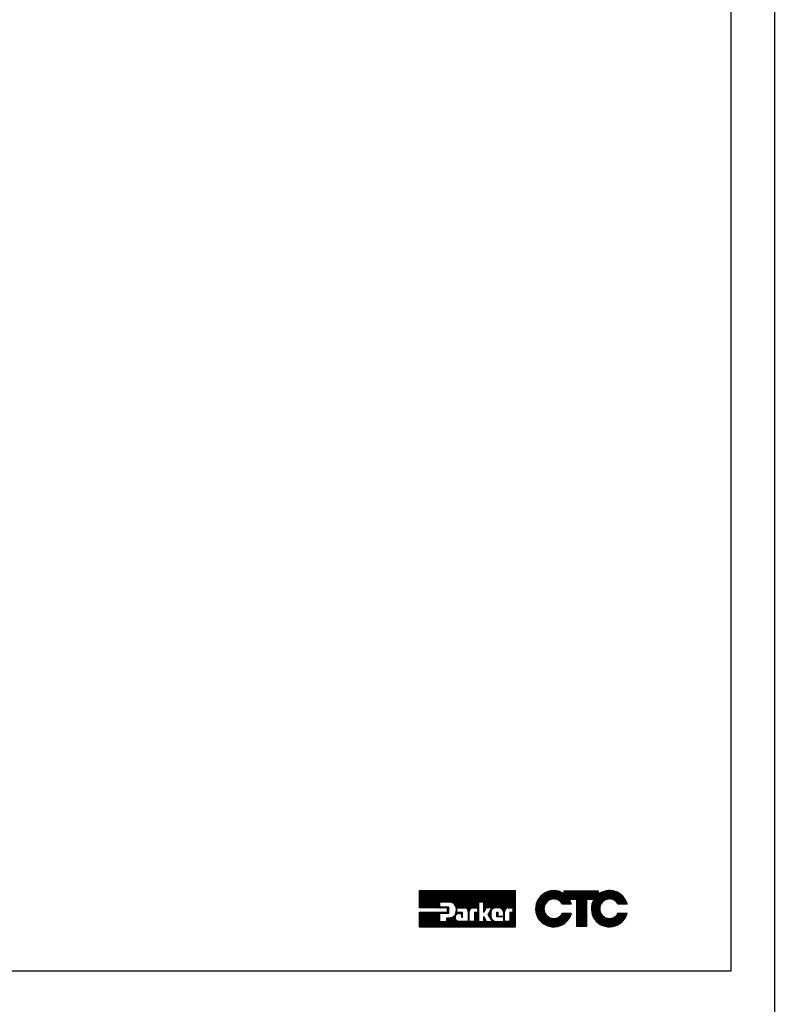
# Model space of a CAD drawing. Extents: x -21.2 to 49, y -81.1 to 9.3.
# Tile 17 of 27: x 38.1 to 49, y -51.9 to -37.6. Entities that reach past the tile are written whole.
import ezdxf

# ---------------------------------------------------------------- set-up
doc = ezdxf.new("R2010")
doc.units = 0
doc.header["$LTSCALE"] = 1.87
doc.header["$MEASUREMENT"] = 0
doc.layers.get('0').update_dxf_attribs({"linetype": 'CONTINUOUS'})
doc.layers.add('prod', color=6, linetype='CONTINUOUS')
doc.layers.add('UNIT', color=7, linetype='CONTINUOUS')

msp = doc.modelspace()

# ---------------------------------------------------------------- linework, layer by layer
at = {"linetype": 'Continuous'}
for p, q in [((48.415, -51.414), (48.415, -23.375)), ((14.415, -51.414), (48.415, -51.414))]:
    msp.add_line(p, q, dxfattribs=at)
at = {"layer": 'prod', "flags": 128}
msp.add_lwpolyline([(-21.163, 9.318), (49.039, 9.318), (49.039, -81.148), (-21.163, -81.148)], close=True, dxfattribs=at)
at = {"layer": 'UNIT'}
for p, q in [((43.9, -50.498), (44.149, -50.248)), ((43.9, -50.488), (44.14, -50.248)), ((43.9, -50.479), (44.131, -50.248)), ((43.9, -50.469), (44.121, -50.248)), ((43.9, -50.46), (44.112, -50.248)), ((43.9, -50.451), (44.103, -50.248)), ((43.9, -50.441), (44.093, -50.248)), ((43.9, -50.432), (44.084, -50.248)), ((43.9, -50.423), (44.074, -50.248)), ((43.9, -50.413), (44.065, -50.248)), ((43.9, -50.404), (44.056, -50.248)), ((43.9, -50.394), (44.046, -50.248)), ((43.9, -50.385), (44.037, -50.248)), ((43.9, -50.376), (44.028, -50.248)), ((43.9, -50.366), (44.018, -50.248)), ((43.9, -50.357), (44.009, -50.248)), ((43.9, -50.348), (43.999, -50.248)), ((43.9, -50.338), (43.99, -50.248)), ((43.9, -50.329), (43.981, -50.248)), ((43.9, -50.319), (43.971, -50.248)), ((43.9, -50.31), (43.962, -50.248)), ((43.9, -50.301), (43.953, -50.248)), ((43.9, -50.291), (43.943, -50.248)), ((43.9, -50.282), (43.934, -50.248)), ((43.9, -50.273), (43.924, -50.248)), ((43.9, -50.263), (43.915, -50.248)), ((43.9, -50.254), (43.906, -50.248)), ((43.9, -50.502), (43.9, -50.248)), ((43.9, -50.248), (45.284, -50.248)), ((43.905, -50.502), (44.159, -50.248)), ((43.914, -50.502), (44.168, -50.248)), ((43.923, -50.502), (44.178, -50.248)), ((43.933, -50.502), (44.187, -50.248)), ((43.942, -50.502), (44.196, -50.248)), ((43.951, -50.502), (44.206, -50.248)), ((43.961, -50.502), (44.215, -50.248)), ((43.97, -50.502), (44.224, -50.248)), ((43.98, -50.502), (44.234, -50.248)), ((43.989, -50.502), (44.243, -50.248)), ((43.998, -50.502), (44.253, -50.248)), ((44.008, -50.502), (44.262, -50.248)), ((44.017, -50.502), (44.271, -50.248)), ((44.026, -50.502), (44.281, -50.248)), ((44.036, -50.502), (44.29, -50.248)), ((44.045, -50.502), (44.299, -50.248)), ((44.055, -50.502), (44.309, -50.248)), ((44.064, -50.502), (44.318, -50.248)), ((44.073, -50.502), (44.328, -50.248)), ((44.083, -50.502), (44.337, -50.248)), ((44.092, -50.502), (44.346, -50.248)), ((44.101, -50.502), (44.356, -50.248)), ((44.196, -50.417), (44.365, -50.248)), ((44.205, -50.417), (44.374, -50.248)), ((44.214, -50.417), (44.384, -50.248)), ((44.224, -50.417), (44.393, -50.248)), ((44.233, -50.417), (44.403, -50.248)), ((44.242, -50.417), (44.412, -50.248)), ((44.252, -50.417), (44.421, -50.248)), ((44.261, -50.417), (44.431, -50.248)), ((44.271, -50.417), (44.44, -50.248)), ((44.28, -50.417), (44.449, -50.248)), ((44.289, -50.417), (44.459, -50.248)), ((44.299, -50.417), (44.468, -50.248)), ((44.308, -50.417), (44.478, -50.248)), ((44.317, -50.417), (44.487, -50.248)), ((44.327, -50.417), (44.496, -50.248)), ((44.336, -50.417), (44.506, -50.248)), ((44.345, -50.418), (44.515, -50.248)), ((44.353, -50.419), (44.524, -50.248)), ((44.361, -50.421), (44.534, -50.248)), ((44.368, -50.423), (44.543, -50.248)), ((44.375, -50.426), (44.553, -50.248)), ((44.381, -50.429), (44.562, -50.248)), ((44.387, -50.432), (44.571, -50.248)), ((44.393, -50.436), (44.581, -50.248)), ((44.398, -50.44), (44.59, -50.248)), ((44.403, -50.445), (44.599, -50.248)), ((44.408, -50.449), (44.609, -50.248)), ((44.411, -50.455), (44.618, -50.248)), ((44.415, -50.46), (44.628, -50.248)), ((44.419, -50.466), (44.637, -50.248)), ((44.422, -50.472), (44.646, -50.248)), ((44.424, -50.479), (44.656, -50.248)), ((44.426, -50.486), (44.665, -50.248)), ((44.429, -50.494), (44.674, -50.248)), ((44.431, -50.501), (44.684, -50.248)), ((44.433, -50.508), (44.693, -50.248)), ((44.448, -50.502), (44.702, -50.248)), ((44.458, -50.502), (44.712, -50.248)), ((44.467, -50.502), (44.721, -50.248)), ((44.476, -50.502), (44.731, -50.248)), ((44.486, -50.502), (44.74, -50.248)), ((44.495, -50.502), (44.749, -50.248)), ((44.504, -50.502), (44.759, -50.248)), ((44.514, -50.502), (44.768, -50.248)), ((44.523, -50.502), (44.777, -50.248)), ((44.533, -50.502), (44.787, -50.248)), ((44.542, -50.502), (44.796, -50.248)), ((44.551, -50.502), (44.806, -50.248)), ((44.559, -50.504), (44.815, -50.248)), ((44.567, -50.505), (44.824, -50.248)), ((44.574, -50.508), (44.834, -50.248)), ((44.579, -50.512), (44.843, -50.248)), ((44.585, -50.515), (44.852, -50.248)), ((44.59, -50.52), (44.862, -50.248)), ((44.593, -50.526), (44.871, -50.248)), ((44.597, -50.531), (44.881, -50.248)), ((44.6, -50.538), (44.89, -50.248)), ((44.601, -50.546), (44.899, -50.248)), ((44.651, -50.506), (44.909, -50.248)), ((44.663, -50.503), (44.918, -50.248)), ((44.755, -50.42), (44.927, -50.248)), ((44.765, -50.42), (44.937, -50.248)), ((44.774, -50.42), (44.946, -50.248)), ((44.783, -50.42), (44.956, -50.248)), ((44.793, -50.42), (44.965, -50.248)), ((44.802, -50.42), (44.974, -50.248)), ((44.811, -50.42), (44.984, -50.248)), ((44.821, -50.42), (44.993, -50.248)), ((44.83, -50.42), (45.002, -50.248)), ((44.831, -50.532), (45.115, -50.248)), ((44.831, -50.522), (45.106, -50.248)), ((44.831, -50.513), (45.096, -50.248)), ((44.831, -50.503), (45.087, -50.248)), ((44.831, -50.494), (45.077, -50.248)), ((44.831, -50.485), (45.068, -50.248)), ((44.831, -50.475), (45.059, -50.248)), ((44.831, -50.466), (45.049, -50.248)), ((44.831, -50.457), (45.04, -50.248)), ((44.831, -50.447), (45.031, -50.248)), ((44.831, -50.438), (45.021, -50.248)), ((44.831, -50.428), (45.012, -50.248)), ((44.87, -50.502), (45.124, -50.248)), ((44.879, -50.502), (45.134, -50.248)), ((44.889, -50.502), (45.143, -50.248)), ((44.898, -50.502), (45.152, -50.248)), ((44.907, -50.502), (45.162, -50.248)), ((44.917, -50.502), (45.171, -50.248)), ((44.926, -50.502), (45.181, -50.248)), ((44.927, -50.539), (45.218, -50.248)), ((44.936, -50.502), (45.19, -50.248)), ((44.941, -50.515), (45.209, -50.248)), ((44.945, -50.502), (45.199, -50.248)), ((44.967, -50.509), (45.227, -50.248)), ((44.981, -50.504), (45.237, -50.248)), ((44.993, -50.501), (45.246, -50.248)), ((45.003, -50.5), (45.256, -50.248)), ((45.012, -50.5), (45.265, -50.248)), ((45.022, -50.5), (45.274, -50.248)), ((45.031, -50.5), (45.284, -50.248)), ((45.041, -50.5), (45.284, -50.257)), ((45.05, -50.5), (45.284, -50.267)), ((45.058, -50.502), (45.284, -50.276)), ((45.065, -50.503), (45.284, -50.285)), ((45.073, -50.505), (45.284, -50.295)), ((45.079, -50.509), (45.284, -50.304)), ((45.085, -50.512), (45.284, -50.313)), ((45.09, -50.516), (45.284, -50.323)), ((45.096, -50.52), (45.284, -50.332)), ((45.284, -50.248), (45.284, -50.778)), ((45.582, -50.535), (45.866, -50.251)), ((45.582, -50.528), (45.859, -50.251)), ((45.582, -50.522), (45.852, -50.251)), ((45.582, -50.515), (45.845, -50.251)), ((45.582, -50.508), (45.839, -50.252)), ((45.582, -50.502), (45.832, -50.252)), ((45.582, -50.495), (45.825, -50.252)), ((45.583, -50.541), (45.871, -50.252)), ((45.583, -50.487), (45.818, -50.252)), ((45.584, -50.547), (45.877, -50.253)), ((45.584, -50.479), (45.81, -50.253)), ((45.585, -50.552), (45.883, -50.254)), ((45.585, -50.471), (45.802, -50.255)), ((45.586, -50.558), (45.888, -50.255)), ((45.587, -50.564), (45.894, -50.256)), ((45.587, -50.463), (45.794, -50.256)), ((45.588, -50.455), (45.786, -50.258)), ((45.59, -50.447), (45.777, -50.259)), ((45.593, -50.437), (45.768, -50.262)), ((45.597, -50.426), (45.757, -50.266)), ((45.601, -50.416), (45.746, -50.27)), ((45.604, -50.405), (45.736, -50.274)), ((45.612, -50.391), (45.722, -50.281)), ((45.621, -50.375), (45.706, -50.291)), ((45.636, -50.354), (45.685, -50.305)), ((45.747, -50.41), (45.9, -50.257)), ((45.773, -50.391), (45.906, -50.258)), ((45.785, -50.385), (45.911, -50.259)), ((45.797, -50.38), (45.916, -50.261)), ((45.807, -50.377), (45.921, -50.263)), ((45.815, -50.376), (45.926, -50.265)), ((45.823, -50.374), (45.931, -50.266)), ((45.832, -50.372), (45.936, -50.268)), ((45.839, -50.372), (45.941, -50.27)), ((45.845, -50.373), (45.946, -50.272)), ((45.851, -50.373), (45.951, -50.273)), ((45.858, -50.373), (45.955, -50.275)), ((45.864, -50.373), (45.96, -50.278)), ((45.87, -50.374), (45.964, -50.28)), ((45.875, -50.376), (45.968, -50.283)), ((45.88, -50.377), (45.972, -50.285)), ((45.885, -50.379), (45.977, -50.288)), ((45.891, -50.38), (45.981, -50.29)), ((45.896, -50.382), (45.985, -50.293)), ((45.901, -50.384), (45.989, -50.295)), ((45.905, -50.386), (45.994, -50.297)), ((45.909, -50.389), (46.042, -50.256)), ((45.913, -50.391), (46.049, -50.256)), ((45.918, -50.393), (46.055, -50.256)), ((45.922, -50.396), (46.062, -50.256)), ((45.926, -50.398), (46.069, -50.256)), ((45.93, -50.401), (46.076, -50.256)), ((45.933, -50.405), (46.082, -50.256)), ((45.937, -50.408), (46.089, -50.256)), ((45.94, -50.411), (46.096, -50.256)), ((45.944, -50.414), (46.102, -50.256)), ((45.947, -50.417), (46.109, -50.256)), ((45.951, -50.421), (46.116, -50.256)), ((45.954, -50.425), (46.122, -50.256)), ((45.956, -50.429), (46.129, -50.256)), ((45.959, -50.432), (46.136, -50.256)), ((45.962, -50.436), (46.142, -50.256)), ((45.964, -50.44), (46.149, -50.256)), ((45.967, -50.444), (46.156, -50.256)), ((45.971, -50.447), (46.163, -50.256)), ((45.978, -50.447), (46.169, -50.256)), ((45.985, -50.447), (46.176, -50.256)), ((45.991, -50.447), (46.183, -50.256)), ((45.994, -50.257), (45.995, -50.256)), ((45.994, -50.264), (46.002, -50.256)), ((45.994, -50.297), (46.035, -50.256)), ((45.994, -50.29), (46.029, -50.256)), ((45.994, -50.284), (46.022, -50.256)), ((45.994, -50.277), (46.015, -50.256)), ((45.994, -50.27), (46.009, -50.256)), ((45.994, -50.298), (45.994, -50.256)), ((45.994, -50.256), (46.487, -50.256)), ((45.998, -50.447), (46.189, -50.256)), ((46.072, -50.38), (46.196, -50.256)), ((46.079, -50.38), (46.203, -50.256)), ((46.086, -50.38), (46.209, -50.256)), ((46.092, -50.38), (46.216, -50.256)), ((46.099, -50.38), (46.223, -50.256)), ((46.106, -50.38), (46.23, -50.256)), ((46.112, -50.38), (46.236, -50.256)), ((46.119, -50.38), (46.243, -50.256)), ((46.126, -50.38), (46.25, -50.256)), ((46.132, -50.38), (46.256, -50.256)), ((46.139, -50.38), (46.263, -50.256)), ((46.146, -50.38), (46.27, -50.256)), ((46.153, -50.38), (46.276, -50.256)), ((46.159, -50.38), (46.283, -50.256)), ((46.166, -50.38), (46.29, -50.256)), ((46.173, -50.38), (46.296, -50.256)), ((46.177, -50.523), (46.444, -50.256)), ((46.177, -50.516), (46.437, -50.256)), ((46.177, -50.509), (46.43, -50.256)), ((46.177, -50.503), (46.424, -50.256)), ((46.177, -50.496), (46.417, -50.256)), ((46.177, -50.489), (46.41, -50.256)), ((46.177, -50.483), (46.404, -50.256)), ((46.177, -50.476), (46.397, -50.256)), ((46.177, -50.469), (46.39, -50.256)), ((46.177, -50.463), (46.384, -50.256)), ((46.177, -50.456), (46.377, -50.256)), ((46.177, -50.449), (46.37, -50.256)), ((46.177, -50.443), (46.363, -50.256)), ((46.177, -50.436), (46.357, -50.256)), ((46.177, -50.429), (46.35, -50.256)), ((46.177, -50.422), (46.343, -50.256)), ((46.177, -50.416), (46.337, -50.256)), ((46.177, -50.409), (46.33, -50.256)), ((46.177, -50.402), (46.323, -50.256)), ((46.177, -50.396), (46.317, -50.256)), ((46.177, -50.389), (46.31, -50.256)), ((46.177, -50.382), (46.303, -50.256)), ((46.327, -50.38), (46.45, -50.256)), ((46.333, -50.38), (46.457, -50.256)), ((46.34, -50.38), (46.464, -50.256)), ((46.347, -50.38), (46.471, -50.256)), ((46.353, -50.38), (46.477, -50.256)), ((46.36, -50.38), (46.484, -50.256)), ((46.367, -50.38), (46.487, -50.26)), ((46.373, -50.38), (46.487, -50.266)), ((46.38, -50.38), (46.487, -50.273)), ((46.387, -50.38), (46.487, -50.28)), ((46.389, -50.511), (46.65, -50.251)), ((46.39, -50.523), (46.662, -50.251)), ((46.39, -50.517), (46.656, -50.251)), ((46.39, -50.504), (46.643, -50.251)), ((46.391, -50.536), (46.675, -50.252)), ((46.391, -50.53), (46.669, -50.252)), ((46.391, -50.496), (46.635, -50.252)), ((46.391, -50.489), (46.628, -50.253)), ((46.392, -50.549), (46.687, -50.253)), ((46.392, -50.542), (46.681, -50.253)), ((46.392, -50.481), (46.62, -50.253)), ((46.393, -50.555), (46.693, -50.254)), ((46.393, -50.474), (46.613, -50.254)), ((46.394, -50.56), (46.699, -50.255)), ((46.394, -50.467), (46.605, -50.255)), ((46.394, -50.38), (46.487, -50.287)), ((46.395, -50.565), (46.704, -50.256)), ((46.396, -50.458), (46.597, -50.257)), ((46.398, -50.449), (46.587, -50.259)), ((46.4, -50.38), (46.487, -50.293)), ((46.401, -50.439), (46.578, -50.262)), ((46.404, -50.43), (46.569, -50.264)), ((46.406, -50.421), (46.559, -50.268)), ((46.407, -50.38), (46.487, -50.3)), ((46.412, -50.408), (46.546, -50.274)), ((46.414, -50.38), (46.487, -50.307)), ((46.418, -50.395), (46.534, -50.279)), ((46.42, -50.38), (46.5, -50.3)), ((46.425, -50.382), (46.521, -50.286)), ((46.487, -50.256), (46.487, -50.309)), ((46.563, -50.404), (46.71, -50.258)), ((46.585, -50.389), (46.715, -50.259)), ((46.597, -50.384), (46.72, -50.26)), ((46.609, -50.379), (46.726, -50.262)), ((46.617, -50.377), (46.731, -50.263)), ((46.626, -50.375), (46.736, -50.265)), ((46.634, -50.374), (46.741, -50.267)), ((46.642, -50.372), (46.746, -50.269)), ((46.649, -50.372), (46.75, -50.271)), ((46.655, -50.373), (46.755, -50.273)), ((46.661, -50.373), (46.76, -50.275)), ((46.668, -50.373), (46.764, -50.277)), ((46.674, -50.373), (46.769, -50.279)), ((46.68, -50.375), (46.774, -50.28)), ((46.685, -50.376), (46.778, -50.283)), ((46.69, -50.378), (46.782, -50.286)), ((46.695, -50.379), (46.786, -50.288)), ((46.7, -50.381), (46.79, -50.291)), ((46.706, -50.382), (46.794, -50.293)), ((46.71, -50.385), (46.798, -50.296)), ((46.714, -50.387), (46.803, -50.299)), ((46.719, -50.389), (46.807, -50.301)), ((46.723, -50.392), (46.811, -50.304)), ((46.727, -50.394), (46.814, -50.307)), ((46.732, -50.397), (46.818, -50.31)), ((46.736, -50.399), (46.821, -50.313)), ((46.739, -50.402), (46.825, -50.317)), ((46.743, -50.406), (46.828, -50.32)), ((46.746, -50.409), (46.832, -50.323)), ((46.75, -50.412), (46.835, -50.326)), ((46.753, -50.415), (46.839, -50.329)), ((46.757, -50.418), (46.842, -50.332)), ((46.76, -50.422), (46.846, -50.336)), ((46.763, -50.426), (46.849, -50.34)), ((44.111, -50.502), (44.19, -50.423)), ((44.12, -50.502), (44.19, -50.432)), ((44.129, -50.502), (44.19, -50.442)), ((44.139, -50.502), (44.19, -50.451)), ((44.148, -50.502), (44.19, -50.46)), ((44.158, -50.502), (44.19, -50.47)), ((44.167, -50.502), (44.19, -50.479)), ((44.19, -50.417), (44.19, -50.486)), ((44.338, -50.417), (44.19, -50.417)), ((44.673, -50.502), (44.753, -50.422)), ((44.683, -50.502), (44.753, -50.432)), ((44.692, -50.502), (44.753, -50.441)), ((44.701, -50.502), (44.753, -50.45)), ((44.711, -50.502), (44.753, -50.46)), ((44.72, -50.502), (44.753, -50.469)), ((44.729, -50.502), (44.753, -50.479)), ((44.753, -50.42), (44.753, -50.696)), ((44.831, -50.42), (44.753, -50.42)), ((44.831, -50.568), (44.831, -50.42)), ((45.099, -50.526), (45.284, -50.342)), ((45.103, -50.531), (45.284, -50.351)), ((45.107, -50.537), (45.284, -50.36)), ((45.11, -50.544), (45.284, -50.37)), ((45.111, -50.551), (45.284, -50.379)), ((45.166, -50.506), (45.284, -50.388)), ((45.177, -50.504), (45.284, -50.398)), ((45.189, -50.502), (45.284, -50.407)), ((45.198, -50.502), (45.284, -50.417)), ((45.207, -50.502), (45.284, -50.426)), ((45.217, -50.502), (45.284, -50.435)), ((45.226, -50.502), (45.284, -50.445)), ((45.236, -50.502), (45.284, -50.454)), ((45.245, -50.502), (45.284, -50.463)), ((45.253, -50.503), (45.284, -50.473)), ((45.253, -50.513), (45.284, -50.482)), ((45.588, -50.569), (45.745, -50.412)), ((45.589, -50.575), (45.723, -50.441)), ((45.59, -50.581), (45.716, -50.455)), ((45.592, -50.586), (45.71, -50.467)), ((45.593, -50.591), (45.708, -50.476)), ((46.098, -50.447), (45.969, -50.447)), ((46.005, -50.447), (46.071, -50.381)), ((46.011, -50.447), (46.073, -50.385)), ((46.018, -50.447), (46.075, -50.39)), ((46.025, -50.447), (46.078, -50.394)), ((46.031, -50.447), (46.08, -50.398)), ((46.038, -50.447), (46.082, -50.403)), ((46.045, -50.447), (46.084, -50.408)), ((46.052, -50.447), (46.086, -50.412)), ((46.058, -50.447), (46.088, -50.417)), ((46.065, -50.447), (46.09, -50.422)), ((46.177, -50.38), (46.07, -50.38)), ((46.072, -50.447), (46.092, -50.427)), ((46.078, -50.447), (46.093, -50.432)), ((46.085, -50.447), (46.095, -50.437)), ((46.092, -50.447), (46.097, -50.442)), ((46.177, -50.771), (46.177, -50.38)), ((46.177, -50.53), (46.32, -50.386)), ((46.177, -50.536), (46.32, -50.393)), ((46.177, -50.543), (46.32, -50.399)), ((46.177, -50.55), (46.32, -50.406)), ((46.177, -50.556), (46.32, -50.413)), ((46.177, -50.563), (46.32, -50.419)), ((46.177, -50.57), (46.32, -50.426)), ((46.177, -50.576), (46.32, -50.433)), ((46.177, -50.583), (46.32, -50.44)), ((46.177, -50.59), (46.32, -50.446)), ((46.177, -50.596), (46.32, -50.453)), ((46.177, -50.603), (46.32, -50.46)), ((46.177, -50.61), (46.32, -50.466)), ((46.177, -50.617), (46.32, -50.473)), ((46.177, -50.623), (46.32, -50.48)), ((46.32, -50.38), (46.32, -50.771)), ((46.426, -50.38), (46.32, -50.38)), ((46.397, -50.571), (46.543, -50.424)), ((46.398, -50.576), (46.529, -50.445)), ((46.399, -50.582), (46.522, -50.459)), ((46.4, -50.587), (46.518, -50.47)), ((46.402, -50.592), (46.516, -50.478)), ((46.765, -50.43), (46.852, -50.343)), ((46.768, -50.434), (46.855, -50.347)), ((46.771, -50.438), (46.857, -50.351)), ((46.773, -50.442), (46.86, -50.355)), ((46.776, -50.446), (46.863, -50.358)), ((46.906, -50.447), (46.777, -50.447)), ((46.781, -50.447), (46.866, -50.362)), ((46.788, -50.447), (46.869, -50.366)), ((46.795, -50.447), (46.872, -50.37)), ((46.801, -50.447), (46.874, -50.374)), ((46.808, -50.447), (46.877, -50.378)), ((46.815, -50.447), (46.879, -50.383)), ((46.821, -50.447), (46.882, -50.387)), ((46.828, -50.447), (46.884, -50.391)), ((46.835, -50.447), (46.886, -50.396)), ((46.842, -50.447), (46.889, -50.4)), ((46.848, -50.447), (46.891, -50.404)), ((46.855, -50.447), (46.893, -50.409)), ((46.862, -50.447), (46.895, -50.414)), ((46.868, -50.447), (46.896, -50.419)), ((46.875, -50.447), (46.898, -50.424)), ((46.882, -50.447), (46.9, -50.429)), ((46.888, -50.447), (46.902, -50.434)), ((46.895, -50.447), (46.903, -50.439)), ((46.902, -50.447), (46.905, -50.444)), ((44.305, -50.502), (43.9, -50.502)), ((43.9, -50.778), (44.115, -50.564)), ((43.9, -50.769), (44.105, -50.564)), ((43.9, -50.76), (44.096, -50.564)), ((43.9, -50.751), (44.087, -50.564)), ((43.9, -50.741), (44.077, -50.564)), ((43.9, -50.732), (44.068, -50.564)), ((43.9, -50.723), (44.058, -50.564)), ((43.9, -50.713), (44.049, -50.564)), ((43.9, -50.704), (44.04, -50.564)), ((43.9, -50.694), (44.03, -50.564)), ((43.9, -50.685), (44.021, -50.564)), ((43.9, -50.676), (44.012, -50.564)), ((43.9, -50.666), (44.002, -50.564)), ((43.9, -50.657), (43.993, -50.564)), ((43.9, -50.648), (43.983, -50.564)), ((43.9, -50.638), (43.974, -50.564)), ((43.9, -50.629), (43.965, -50.564)), ((43.9, -50.619), (43.955, -50.564)), ((43.9, -50.61), (43.946, -50.564)), ((43.9, -50.601), (43.937, -50.564)), ((43.9, -50.591), (43.927, -50.564)), ((43.9, -50.582), (43.918, -50.564)), ((43.9, -50.573), (43.908, -50.564)), ((43.9, -50.778), (43.9, -50.564)), ((43.9, -50.564), (44.305, -50.564)), ((43.909, -50.778), (44.124, -50.564)), ((43.919, -50.778), (44.133, -50.564)), ((43.928, -50.778), (44.143, -50.564)), ((43.937, -50.778), (44.152, -50.564)), ((43.947, -50.778), (44.161, -50.564)), ((43.956, -50.778), (44.171, -50.564)), ((43.966, -50.778), (44.18, -50.564)), ((43.975, -50.778), (44.19, -50.564)), ((43.984, -50.778), (44.199, -50.564)), ((43.994, -50.778), (44.19, -50.582)), ((44.003, -50.778), (44.19, -50.592)), ((44.012, -50.778), (44.19, -50.601)), ((44.022, -50.778), (44.19, -50.61)), ((44.031, -50.778), (44.19, -50.62)), ((44.176, -50.502), (44.192, -50.486)), ((44.186, -50.502), (44.201, -50.486)), ((44.19, -50.486), (44.32, -50.486)), ((44.19, -50.58), (44.19, -50.696)), ((44.32, -50.58), (44.19, -50.58)), ((44.192, -50.58), (44.208, -50.564)), ((44.195, -50.502), (44.211, -50.486)), ((44.201, -50.58), (44.218, -50.564)), ((44.204, -50.502), (44.22, -50.486)), ((44.211, -50.58), (44.227, -50.564)), ((44.214, -50.502), (44.23, -50.486)), ((44.22, -50.58), (44.236, -50.564)), ((44.223, -50.502), (44.239, -50.486)), ((44.229, -50.58), (44.246, -50.564)), ((44.233, -50.502), (44.248, -50.486)), ((44.239, -50.58), (44.255, -50.564)), ((44.242, -50.502), (44.258, -50.486)), ((44.247, -50.778), (44.46, -50.566)), ((44.248, -50.58), (44.265, -50.564)), ((44.251, -50.502), (44.267, -50.486)), ((44.256, -50.778), (44.422, -50.613)), ((44.257, -50.58), (44.274, -50.564)), ((44.261, -50.502), (44.276, -50.486)), ((44.267, -50.58), (44.283, -50.564)), ((44.27, -50.502), (44.286, -50.486)), ((44.276, -50.58), (44.293, -50.564)), ((44.279, -50.502), (44.295, -50.486)), ((44.286, -50.58), (44.302, -50.564)), ((44.289, -50.502), (44.305, -50.486)), ((44.295, -50.58), (44.32, -50.555)), ((44.298, -50.502), (44.314, -50.486)), ((44.304, -50.58), (44.32, -50.565)), ((44.305, -50.505), (44.32, -50.49)), ((44.305, -50.514), (44.32, -50.499)), ((44.305, -50.564), (44.305, -50.502)), ((44.305, -50.523), (44.32, -50.509)), ((44.305, -50.533), (44.32, -50.518)), ((44.305, -50.542), (44.32, -50.527)), ((44.305, -50.551), (44.32, -50.537)), ((44.305, -50.561), (44.32, -50.546)), ((44.314, -50.58), (44.32, -50.574)), ((44.32, -50.486), (44.32, -50.58)), ((44.415, -50.601), (44.45, -50.566)), ((44.425, -50.581), (44.441, -50.566)), ((44.429, -50.569), (44.44, -50.558)), ((44.431, -50.557), (44.44, -50.548)), ((44.433, -50.517), (44.44, -50.511)), ((44.433, -50.526), (44.44, -50.52)), ((44.434, -50.535), (44.44, -50.529)), ((44.434, -50.545), (44.44, -50.539)), ((44.44, -50.566), (44.44, -50.502)), ((44.44, -50.502), (44.551, -50.502)), ((44.523, -50.566), (44.44, -50.566)), ((44.449, -50.585), (44.469, -50.566)), ((44.461, -50.583), (44.478, -50.566)), ((44.472, -50.58), (44.509, -50.58)), ((44.473, -50.58), (44.488, -50.566)), ((44.482, -50.58), (44.497, -50.566)), ((44.492, -50.58), (44.506, -50.566)), ((44.501, -50.58), (44.516, -50.566)), ((44.509, -50.582), (44.523, -50.568)), ((44.509, -50.592), (44.523, -50.578)), ((44.509, -50.58), (44.509, -50.637)), ((44.509, -50.601), (44.523, -50.587)), ((44.509, -50.61), (44.523, -50.596)), ((44.509, -50.62), (44.523, -50.606)), ((44.509, -50.629), (44.523, -50.615)), ((44.511, -50.637), (44.523, -50.625)), ((44.523, -50.637), (44.523, -50.566)), ((44.603, -50.554), (44.62, -50.536)), ((44.603, -50.563), (44.618, -50.548)), ((44.603, -50.553), (44.603, -50.695)), ((44.603, -50.573), (44.617, -50.559)), ((44.603, -50.582), (44.617, -50.568)), ((44.603, -50.591), (44.617, -50.577)), ((44.603, -50.601), (44.617, -50.587)), ((44.603, -50.61), (44.617, -50.596)), ((44.603, -50.619), (44.617, -50.606)), ((44.603, -50.629), (44.617, -50.615)), ((44.603, -50.638), (44.617, -50.624)), ((44.617, -50.696), (44.617, -50.554)), ((44.669, -50.502), (44.742, -50.502)), ((44.697, -50.619), (44.753, -50.563)), ((44.697, -50.572), (44.703, -50.566)), ((44.697, -50.6), (44.731, -50.566)), ((44.697, -50.582), (44.713, -50.566)), ((44.697, -50.61), (44.741, -50.566)), ((44.697, -50.591), (44.722, -50.566)), ((44.697, -50.566), (44.697, -50.696)), ((44.742, -50.566), (44.697, -50.566)), ((44.697, -50.629), (44.753, -50.572)), ((44.697, -50.638), (44.753, -50.582)), ((44.697, -50.647), (44.753, -50.591)), ((44.697, -50.657), (44.753, -50.6)), ((44.697, -50.666), (44.753, -50.61)), ((44.697, -50.675), (44.753, -50.619)), ((44.739, -50.502), (44.753, -50.488)), ((44.742, -50.508), (44.753, -50.497)), ((44.742, -50.502), (44.742, -50.566)), ((44.742, -50.518), (44.753, -50.507)), ((44.742, -50.527), (44.753, -50.516)), ((44.742, -50.537), (44.753, -50.525)), ((44.742, -50.546), (44.753, -50.535)), ((44.742, -50.555), (44.753, -50.544)), ((44.742, -50.565), (44.753, -50.554)), ((44.866, -50.502), (44.831, -50.568)), ((44.831, -50.541), (44.862, -50.51)), ((44.831, -50.55), (44.851, -50.53)), ((44.831, -50.56), (44.841, -50.55)), ((44.949, -50.502), (44.866, -50.502)), ((44.892, -50.597), (44.949, -50.502)), ((44.954, -50.696), (44.892, -50.597)), ((44.894, -50.6), (44.933, -50.561)), ((44.898, -50.606), (44.933, -50.571)), ((44.899, -50.586), (44.935, -50.549)), ((44.901, -50.612), (44.933, -50.58)), ((44.905, -50.617), (44.933, -50.59)), ((44.908, -50.623), (44.933, -50.599)), ((44.912, -50.629), (44.933, -50.608)), ((44.913, -50.562), (44.942, -50.534)), ((44.916, -50.635), (44.933, -50.618)), ((44.933, -50.564), (44.933, -50.627)), ((45.049, -50.5), (45.01, -50.5)), ((45.019, -50.569), (45.027, -50.561)), ((45.019, -50.63), (45.019, -50.561)), ((45.019, -50.561), (45.032, -50.561)), ((45.019, -50.578), (45.032, -50.565)), ((45.019, -50.587), (45.032, -50.574)), ((45.019, -50.597), (45.032, -50.584)), ((45.019, -50.606), (45.032, -50.593)), ((45.019, -50.615), (45.032, -50.602)), ((45.019, -50.625), (45.032, -50.612)), ((45.023, -50.63), (45.032, -50.621)), ((45.032, -50.561), (45.032, -50.621)), ((45.032, -50.621), (45.114, -50.621)), ((45.033, -50.63), (45.042, -50.621)), ((45.042, -50.63), (45.051, -50.621)), ((45.051, -50.63), (45.06, -50.621)), ((45.061, -50.63), (45.07, -50.621)), ((45.07, -50.63), (45.079, -50.621)), ((45.079, -50.63), (45.089, -50.621)), ((45.089, -50.63), (45.098, -50.621)), ((45.098, -50.63), (45.107, -50.621)), ((45.107, -50.63), (45.128, -50.61)), ((45.113, -50.559), (45.132, -50.54)), ((45.114, -50.567), (45.13, -50.551)), ((45.114, -50.577), (45.128, -50.563)), ((45.114, -50.565), (45.114, -50.621)), ((45.114, -50.586), (45.128, -50.572)), ((45.114, -50.595), (45.128, -50.582)), ((45.114, -50.605), (45.128, -50.591)), ((45.114, -50.614), (45.128, -50.6)), ((45.114, -50.633), (45.128, -50.619)), ((45.128, -50.696), (45.128, -50.562)), ((45.128, -50.778), (45.284, -50.623)), ((45.188, -50.502), (45.253, -50.502)), ((45.209, -50.613), (45.284, -50.538)), ((45.209, -50.622), (45.284, -50.548)), ((45.209, -50.632), (45.284, -50.557)), ((45.209, -50.566), (45.209, -50.566)), ((45.209, -50.576), (45.219, -50.566)), ((45.209, -50.604), (45.247, -50.566)), ((45.209, -50.594), (45.238, -50.566)), ((45.209, -50.585), (45.228, -50.566)), ((45.209, -50.566), (45.209, -50.696)), ((45.253, -50.566), (45.209, -50.566)), ((45.209, -50.641), (45.284, -50.567)), ((45.209, -50.651), (45.284, -50.576)), ((45.209, -50.66), (45.284, -50.585)), ((45.209, -50.669), (45.284, -50.595)), ((45.209, -50.679), (45.284, -50.604)), ((45.209, -50.688), (45.284, -50.613)), ((45.253, -50.522), (45.284, -50.492)), ((45.253, -50.531), (45.284, -50.501)), ((45.253, -50.502), (45.253, -50.566)), ((45.253, -50.541), (45.284, -50.51)), ((45.253, -50.55), (45.284, -50.52)), ((45.253, -50.559), (45.284, -50.529)), ((45.595, -50.596), (45.706, -50.485)), ((45.597, -50.6), (45.704, -50.493)), ((45.599, -50.605), (45.703, -50.501)), ((45.601, -50.61), (45.703, -50.508)), ((45.602, -50.615), (45.703, -50.514)), ((45.604, -50.62), (45.703, -50.521)), ((45.606, -50.625), (45.703, -50.528)), ((45.608, -50.629), (45.704, -50.533)), ((45.611, -50.633), (45.705, -50.539)), ((45.613, -50.638), (45.707, -50.544)), ((45.616, -50.642), (45.708, -50.55)), ((45.618, -50.646), (45.709, -50.555)), ((45.621, -50.65), (45.71, -50.561)), ((45.623, -50.655), (45.713, -50.565)), ((45.626, -50.659), (45.715, -50.57)), ((45.628, -50.663), (45.717, -50.574)), ((45.631, -50.667), (45.719, -50.579)), ((45.634, -50.671), (45.721, -50.583)), ((45.637, -50.674), (45.724, -50.587)), ((45.64, -50.678), (45.726, -50.592)), ((45.643, -50.681), (45.729, -50.595)), ((45.646, -50.685), (45.732, -50.599)), ((45.649, -50.689), (45.735, -50.603)), ((45.652, -50.692), (45.738, -50.606)), ((45.655, -50.696), (45.741, -50.61)), ((45.659, -50.699), (45.744, -50.614)), ((45.662, -50.703), (45.748, -50.617)), ((45.666, -50.706), (45.752, -50.62)), ((45.669, -50.709), (45.755, -50.623)), ((45.673, -50.712), (45.759, -50.626)), ((45.789, -50.77), (45.98, -50.579)), ((45.795, -50.771), (45.986, -50.579)), ((45.801, -50.771), (45.993, -50.579)), ((45.807, -50.772), (46, -50.579)), ((45.812, -50.773), (46.006, -50.579)), ((45.818, -50.774), (46.013, -50.579)), ((45.824, -50.775), (46.02, -50.579)), ((45.831, -50.775), (46.026, -50.579)), ((45.837, -50.775), (46.033, -50.579)), ((45.844, -50.775), (46.04, -50.579)), ((45.851, -50.775), (46.046, -50.579)), ((45.858, -50.775), (46.053, -50.579)), ((45.864, -50.775), (46.06, -50.579)), ((45.872, -50.774), (46.067, -50.579)), ((45.88, -50.773), (46.073, -50.579)), ((45.888, -50.771), (46.08, -50.579)), ((45.896, -50.77), (46.087, -50.579)), ((45.904, -50.768), (46.093, -50.579)), ((45.913, -50.767), (46.097, -50.582)), ((45.923, -50.763), (46.094, -50.593)), ((45.934, -50.759), (46.09, -50.603)), ((45.944, -50.755), (46.086, -50.613)), ((45.955, -50.751), (46.082, -50.624)), ((45.961, -50.591), (45.973, -50.579)), ((45.969, -50.579), (46.098, -50.579)), ((46.177, -50.63), (46.32, -50.486)), ((46.177, -50.637), (46.32, -50.493)), ((46.177, -50.643), (46.32, -50.5)), ((46.177, -50.65), (46.32, -50.507)), ((46.177, -50.657), (46.32, -50.513)), ((46.177, -50.663), (46.32, -50.52)), ((46.177, -50.67), (46.32, -50.527)), ((46.177, -50.677), (46.32, -50.533)), ((46.177, -50.684), (46.32, -50.54)), ((46.177, -50.69), (46.32, -50.547)), ((46.177, -50.697), (46.32, -50.553)), ((46.177, -50.704), (46.32, -50.56)), ((46.177, -50.71), (46.32, -50.567)), ((46.177, -50.717), (46.32, -50.573)), ((46.177, -50.724), (46.32, -50.58)), ((46.177, -50.73), (46.32, -50.587)), ((46.177, -50.737), (46.32, -50.594)), ((46.177, -50.744), (46.32, -50.6)), ((46.177, -50.75), (46.32, -50.607)), ((46.177, -50.757), (46.32, -50.614)), ((46.177, -50.764), (46.32, -50.62)), ((46.403, -50.598), (46.514, -50.487)), ((46.405, -50.602), (46.512, -50.496)), ((46.407, -50.607), (46.511, -50.503)), ((46.409, -50.612), (46.511, -50.51)), ((46.411, -50.616), (46.511, -50.516)), ((46.413, -50.621), (46.511, -50.523)), ((46.415, -50.626), (46.511, -50.53)), ((46.417, -50.63), (46.513, -50.535)), ((46.419, -50.635), (46.514, -50.54)), ((46.422, -50.639), (46.515, -50.546)), ((46.424, -50.643), (46.516, -50.551)), ((46.427, -50.647), (46.518, -50.557)), ((46.43, -50.652), (46.519, -50.562)), ((46.432, -50.656), (46.521, -50.566)), ((46.435, -50.66), (46.524, -50.571)), ((46.438, -50.664), (46.526, -50.575)), ((46.44, -50.668), (46.528, -50.58)), ((46.443, -50.672), (46.53, -50.584)), ((46.446, -50.676), (46.533, -50.589)), ((46.449, -50.679), (46.535, -50.593)), ((46.452, -50.683), (46.538, -50.596)), ((46.455, -50.686), (46.541, -50.6)), ((46.458, -50.69), (46.544, -50.604)), ((46.462, -50.693), (46.547, -50.607)), ((46.465, -50.697), (46.55, -50.611)), ((46.468, -50.7), (46.553, -50.615)), ((46.471, -50.704), (46.557, -50.618)), ((46.475, -50.707), (46.561, -50.621)), ((46.478, -50.71), (46.565, -50.624)), ((46.599, -50.77), (46.79, -50.579)), ((46.605, -50.771), (46.796, -50.579)), ((46.611, -50.772), (46.803, -50.579)), ((46.616, -50.773), (46.81, -50.579)), ((46.622, -50.773), (46.816, -50.579)), ((46.628, -50.774), (46.823, -50.579)), ((46.634, -50.775), (46.83, -50.579)), ((46.64, -50.776), (46.837, -50.579)), ((46.647, -50.775), (46.843, -50.579)), ((46.654, -50.775), (46.85, -50.579)), ((46.661, -50.775), (46.857, -50.579)), ((46.668, -50.775), (46.863, -50.579)), ((46.675, -50.774), (46.87, -50.579)), ((46.682, -50.774), (46.877, -50.579)), ((46.69, -50.773), (46.883, -50.579)), ((46.698, -50.771), (46.89, -50.579)), ((46.707, -50.769), (46.897, -50.579)), ((46.715, -50.768), (46.903, -50.579)), ((46.724, -50.766), (46.904, -50.585)), ((46.734, -50.762), (46.901, -50.596)), ((46.745, -50.758), (46.897, -50.606)), ((46.756, -50.754), (46.893, -50.616)), ((46.765, -50.598), (46.783, -50.579)), ((46.777, -50.579), (46.906, -50.579)), ((44.041, -50.778), (44.19, -50.629)), ((44.05, -50.778), (44.19, -50.639)), ((44.059, -50.778), (44.19, -50.648)), ((44.069, -50.778), (44.19, -50.657)), ((44.078, -50.778), (44.19, -50.667)), ((44.087, -50.778), (44.19, -50.676)), ((44.097, -50.778), (44.19, -50.685)), ((44.106, -50.778), (44.19, -50.695)), ((44.116, -50.778), (44.198, -50.696)), ((44.125, -50.778), (44.208, -50.696)), ((44.134, -50.778), (44.217, -50.696)), ((44.144, -50.778), (44.227, -50.696)), ((44.153, -50.778), (44.236, -50.696)), ((44.162, -50.778), (44.245, -50.696)), ((44.172, -50.778), (44.255, -50.696)), ((44.181, -50.778), (44.264, -50.696)), ((44.19, -50.696), (44.296, -50.696)), ((44.191, -50.778), (44.273, -50.696)), ((44.2, -50.778), (44.283, -50.696)), ((44.209, -50.778), (44.292, -50.696)), ((44.219, -50.778), (44.356, -50.641)), ((44.228, -50.778), (44.368, -50.639)), ((44.237, -50.778), (44.389, -50.627)), ((44.266, -50.778), (44.417, -50.627)), ((44.275, -50.778), (44.416, -50.638)), ((44.284, -50.778), (44.416, -50.647)), ((44.294, -50.778), (44.418, -50.654)), ((44.296, -50.692), (44.344, -50.644)), ((44.296, -50.683), (44.333, -50.645)), ((44.296, -50.673), (44.323, -50.646)), ((44.296, -50.664), (44.314, -50.646)), ((44.296, -50.654), (44.304, -50.646)), ((44.296, -50.696), (44.296, -50.646)), ((44.296, -50.646), (44.329, -50.646)), ((44.303, -50.778), (44.421, -50.661)), ((44.312, -50.778), (44.423, -50.668)), ((44.322, -50.778), (44.428, -50.673)), ((44.329, -50.646), (44.341, -50.645)), ((44.331, -50.778), (44.432, -50.677)), ((44.34, -50.778), (44.437, -50.682)), ((44.35, -50.778), (44.442, -50.686)), ((44.359, -50.778), (44.449, -50.689)), ((44.369, -50.778), (44.455, -50.692)), ((44.378, -50.778), (44.462, -50.694)), ((44.387, -50.778), (44.471, -50.695)), ((44.397, -50.778), (44.48, -50.695)), ((44.406, -50.778), (44.49, -50.695)), ((44.415, -50.778), (44.499, -50.695)), ((44.425, -50.778), (44.509, -50.695)), ((44.434, -50.778), (44.518, -50.695)), ((44.444, -50.778), (44.527, -50.695)), ((44.453, -50.778), (44.537, -50.695)), ((44.462, -50.778), (44.546, -50.695)), ((44.463, -50.695), (44.603, -50.695)), ((44.472, -50.778), (44.555, -50.695)), ((44.481, -50.778), (44.565, -50.695)), ((44.49, -50.778), (44.574, -50.695)), ((44.5, -50.778), (44.584, -50.695)), ((44.509, -50.637), (44.523, -50.637)), ((44.509, -50.778), (44.593, -50.695)), ((44.519, -50.778), (44.602, -50.695)), ((44.52, -50.637), (44.523, -50.634)), ((44.528, -50.778), (44.617, -50.69)), ((44.537, -50.778), (44.62, -50.696)), ((44.547, -50.778), (44.63, -50.696)), ((44.556, -50.778), (44.639, -50.696)), ((44.565, -50.778), (44.648, -50.696)), ((44.575, -50.778), (44.658, -50.696)), ((44.584, -50.778), (44.667, -50.696)), ((44.594, -50.778), (44.677, -50.696)), ((44.603, -50.648), (44.617, -50.634)), ((44.603, -50.657), (44.617, -50.643)), ((44.603, -50.666), (44.617, -50.652)), ((44.603, -50.676), (44.617, -50.662)), ((44.603, -50.685), (44.617, -50.671)), ((44.603, -50.694), (44.617, -50.681)), ((44.603, -50.778), (44.686, -50.696)), ((44.612, -50.778), (44.695, -50.696)), ((44.697, -50.696), (44.617, -50.696)), ((44.622, -50.778), (44.753, -50.647)), ((44.631, -50.778), (44.753, -50.657)), ((44.64, -50.778), (44.753, -50.666)), ((44.65, -50.778), (44.753, -50.675)), ((44.659, -50.778), (44.753, -50.685)), ((44.669, -50.778), (44.753, -50.694)), ((44.678, -50.778), (44.761, -50.696)), ((44.687, -50.778), (44.77, -50.696)), ((44.697, -50.685), (44.753, -50.629)), ((44.697, -50.694), (44.753, -50.638)), ((44.697, -50.778), (44.78, -50.696)), ((44.706, -50.778), (44.789, -50.696)), ((44.715, -50.778), (44.798, -50.696)), ((44.725, -50.778), (44.808, -50.696)), ((44.734, -50.778), (44.817, -50.696)), ((44.744, -50.778), (44.826, -50.696)), ((44.753, -50.778), (44.856, -50.676)), ((44.753, -50.696), (44.831, -50.696)), ((44.762, -50.778), (44.859, -50.682)), ((44.772, -50.778), (44.862, -50.688)), ((44.781, -50.778), (44.865, -50.694)), ((44.79, -50.778), (44.873, -50.696)), ((44.8, -50.778), (44.883, -50.696)), ((44.809, -50.778), (44.892, -50.696)), ((44.819, -50.778), (44.901, -50.696)), ((44.828, -50.778), (44.911, -50.696)), ((44.831, -50.696), (44.831, -50.627)), ((44.831, -50.627), (44.866, -50.696)), ((44.831, -50.635), (44.834, -50.632)), ((44.831, -50.644), (44.837, -50.638)), ((44.831, -50.653), (44.84, -50.645)), ((44.831, -50.663), (44.843, -50.651)), ((44.831, -50.672), (44.846, -50.657)), ((44.831, -50.681), (44.85, -50.663)), ((44.831, -50.691), (44.853, -50.669)), ((44.837, -50.778), (44.92, -50.696)), ((44.847, -50.778), (44.93, -50.696)), ((44.856, -50.778), (44.939, -50.696)), ((44.865, -50.778), (44.948, -50.696)), ((44.866, -50.696), (44.954, -50.696)), ((44.875, -50.778), (44.968, -50.685)), ((44.884, -50.778), (44.973, -50.689)), ((44.894, -50.778), (44.981, -50.691)), ((44.903, -50.778), (44.988, -50.693)), ((44.912, -50.778), (44.996, -50.695)), ((44.919, -50.64), (44.933, -50.627)), ((44.922, -50.778), (45.005, -50.696)), ((44.923, -50.646), (44.934, -50.635)), ((44.926, -50.652), (44.936, -50.643)), ((44.93, -50.658), (44.937, -50.65)), ((44.931, -50.778), (45.014, -50.696)), ((44.934, -50.663), (44.94, -50.657)), ((44.937, -50.669), (44.944, -50.662)), ((44.94, -50.778), (45.023, -50.696)), ((44.941, -50.675), (44.948, -50.668)), ((44.944, -50.681), (44.952, -50.674)), ((44.948, -50.686), (44.957, -50.678)), ((44.95, -50.778), (45.033, -50.696)), ((44.952, -50.692), (44.962, -50.682)), ((44.959, -50.778), (45.042, -50.696)), ((44.969, -50.778), (45.051, -50.696)), ((44.978, -50.778), (45.061, -50.696)), ((44.987, -50.778), (45.07, -50.696)), ((44.997, -50.778), (45.08, -50.696)), ((45.001, -50.696), (45.114, -50.696)), ((45.006, -50.778), (45.089, -50.696)), ((45.015, -50.778), (45.098, -50.696)), ((45.114, -50.63), (45.019, -50.63)), ((45.025, -50.778), (45.108, -50.696)), ((45.034, -50.778), (45.128, -50.685)), ((45.044, -50.778), (45.128, -50.694)), ((45.053, -50.778), (45.136, -50.696)), ((45.062, -50.778), (45.145, -50.696)), ((45.072, -50.778), (45.155, -50.696)), ((45.081, -50.778), (45.164, -50.696)), ((45.09, -50.778), (45.173, -50.696)), ((45.1, -50.778), (45.183, -50.696)), ((45.109, -50.778), (45.192, -50.696)), ((45.114, -50.642), (45.128, -50.629)), ((45.114, -50.63), (45.114, -50.696)), ((45.114, -50.652), (45.128, -50.638)), ((45.114, -50.661), (45.128, -50.647)), ((45.114, -50.67), (45.128, -50.657)), ((45.114, -50.68), (45.128, -50.666)), ((45.114, -50.689), (45.128, -50.675)), ((45.118, -50.778), (45.201, -50.696)), ((45.209, -50.696), (45.128, -50.696)), ((45.137, -50.778), (45.284, -50.632)), ((45.147, -50.778), (45.284, -50.642)), ((45.156, -50.778), (45.284, -50.651)), ((45.165, -50.778), (45.284, -50.66)), ((45.175, -50.778), (45.284, -50.67)), ((45.184, -50.778), (45.284, -50.679)), ((45.193, -50.778), (45.284, -50.688)), ((45.203, -50.778), (45.284, -50.698)), ((45.212, -50.778), (45.284, -50.707)), ((45.222, -50.778), (45.284, -50.717)), ((45.231, -50.778), (45.284, -50.726)), ((45.24, -50.778), (45.284, -50.735)), ((45.25, -50.778), (45.284, -50.745)), ((45.259, -50.778), (45.284, -50.754)), ((45.268, -50.778), (45.284, -50.763)), ((45.677, -50.715), (45.763, -50.628)), ((45.68, -50.718), (45.767, -50.631)), ((45.684, -50.721), (45.771, -50.634)), ((45.688, -50.724), (45.775, -50.637)), ((45.691, -50.727), (45.78, -50.639)), ((45.695, -50.73), (45.784, -50.641)), ((45.699, -50.732), (45.789, -50.643)), ((45.704, -50.735), (45.794, -50.645)), ((45.708, -50.737), (45.798, -50.647)), ((45.712, -50.74), (45.803, -50.649)), ((45.717, -50.742), (45.809, -50.65)), ((45.721, -50.744), (45.814, -50.651)), ((45.725, -50.747), (45.82, -50.652)), ((45.729, -50.749), (45.826, -50.653)), ((45.734, -50.752), (45.831, -50.654)), ((45.738, -50.754), (45.838, -50.654)), ((45.743, -50.755), (45.845, -50.654)), ((45.748, -50.757), (45.852, -50.654)), ((45.753, -50.759), (45.859, -50.653)), ((45.758, -50.761), (45.866, -50.653)), ((45.763, -50.762), (45.875, -50.651)), ((45.768, -50.764), (45.884, -50.648)), ((45.773, -50.766), (45.893, -50.645)), ((45.778, -50.768), (45.906, -50.64)), ((45.784, -50.769), (45.921, -50.631)), ((45.97, -50.743), (46.073, -50.64)), ((45.986, -50.733), (46.064, -50.655)), ((46.014, -50.712), (46.043, -50.683)), ((46.177, -50.771), (46.32, -50.627)), ((46.183, -50.771), (46.32, -50.634)), ((46.19, -50.771), (46.32, -50.64)), ((46.197, -50.771), (46.32, -50.647)), ((46.203, -50.771), (46.32, -50.654)), ((46.21, -50.771), (46.32, -50.661)), ((46.217, -50.771), (46.32, -50.667)), ((46.223, -50.771), (46.32, -50.674)), ((46.23, -50.771), (46.32, -50.681)), ((46.237, -50.771), (46.32, -50.687)), ((46.243, -50.771), (46.32, -50.694)), ((46.25, -50.771), (46.32, -50.701)), ((46.257, -50.771), (46.32, -50.707)), ((46.263, -50.771), (46.32, -50.714)), ((46.27, -50.771), (46.32, -50.721)), ((46.277, -50.771), (46.32, -50.727)), ((46.284, -50.771), (46.32, -50.734)), ((46.29, -50.771), (46.32, -50.741)), ((46.297, -50.771), (46.32, -50.748)), ((46.304, -50.771), (46.32, -50.754)), ((46.31, -50.771), (46.32, -50.761)), ((46.317, -50.771), (46.32, -50.768)), ((46.482, -50.713), (46.569, -50.626)), ((46.486, -50.716), (46.572, -50.629)), ((46.49, -50.719), (46.576, -50.632)), ((46.493, -50.722), (46.58, -50.635)), ((46.497, -50.725), (46.585, -50.637)), ((46.501, -50.727), (46.589, -50.639)), ((46.505, -50.73), (46.594, -50.641)), ((46.509, -50.733), (46.598, -50.643)), ((46.513, -50.736), (46.603, -50.645)), ((46.517, -50.738), (46.608, -50.647)), ((46.521, -50.74), (46.613, -50.649)), ((46.526, -50.743), (46.619, -50.65)), ((46.53, -50.745), (46.624, -50.651)), ((46.535, -50.747), (46.63, -50.652)), ((46.539, -50.75), (46.635, -50.653)), ((46.543, -50.752), (46.641, -50.654)), ((46.548, -50.754), (46.648, -50.654)), ((46.552, -50.756), (46.655, -50.654)), ((46.558, -50.758), (46.662, -50.654)), ((46.563, -50.76), (46.669, -50.653)), ((46.568, -50.761), (46.676, -50.653)), ((46.573, -50.763), (46.686, -50.65)), ((46.578, -50.764), (46.695, -50.647)), ((46.583, -50.766), (46.704, -50.645)), ((46.588, -50.768), (46.718, -50.637)), ((46.593, -50.769), (46.733, -50.629)), ((46.767, -50.749), (46.887, -50.629)), ((46.783, -50.74), (46.879, -50.644)), ((46.8, -50.73), (46.87, -50.66)), ((46.838, -50.699), (46.843, -50.693)), ((45.284, -50.778), (43.9, -50.778)), ((45.278, -50.778), (45.284, -50.773)), ((46.32, -50.771), (46.177, -50.771))]:
    msp.add_line(p, q, dxfattribs=at)
for centre, radius, start, end in [((45.844, -50.513), 0.263, 55.1669, 345.4272), ((46.652, -50.513), 0.263, 14.5726, 129.0131), ((44.338, -50.509), 0.0916, 24.4649, 90), ((44.29, -50.531), 0.144, 340.3845, 24.4654), ((45.844, -50.513), 0.142, 27.8362, 332.1634), ((45.844, -50.513), 0.263, 14.573, 30.571), ((46.652, -50.513), 0.263, 149.4297, 345.4271), ((46.652, -50.513), 0.142, 27.8364, 332.1631), ((44.333, -50.546), 0.0994, 274.768, 340.385), ((44.472, -50.638), 0.0576, 90, 260.4825), ((44.551, -50.553), 0.0513, 0, 90), ((44.669, -50.554), 0.0523, 90, 180), ((44.995, -50.564), 0.0629, 98.2141, 180), ((45.01, -50.664), 0.164, 90, 98.2142), ((45.049, -50.565), 0.0649, 0, 90), ((45.188, -50.562), 0.0599, 90, 180), ((45.001, -50.627), 0.0689, 180, 270)]:
    msp.add_arc(centre, radius, start, end, dxfattribs=at)

doc.saveas('drawing.dxf')
